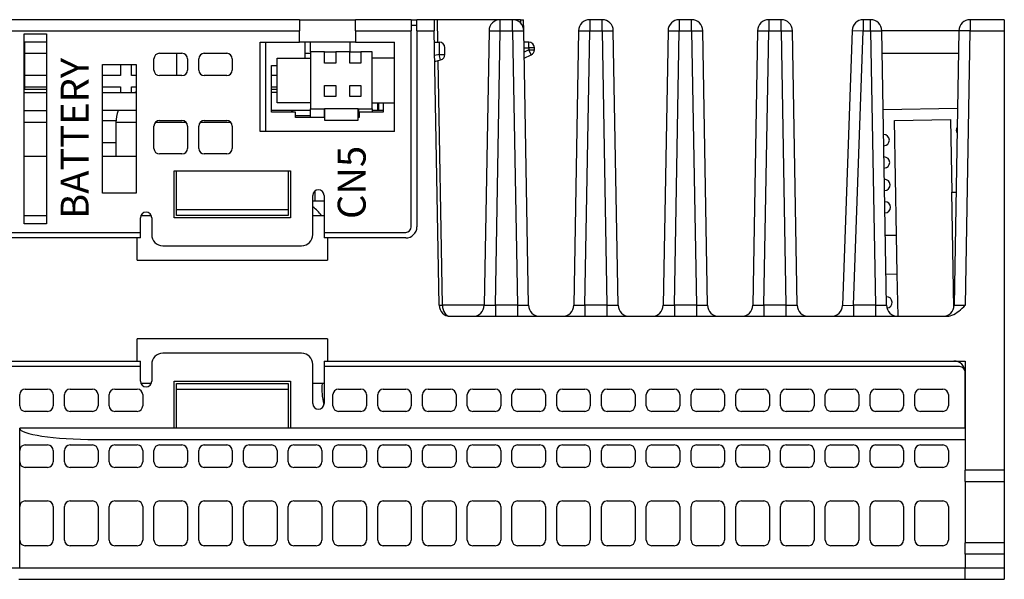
# Model space of a CAD drawing. Extents: x 14112 to 14372, y -2388 to -2111.
# Tile 4 of 22: x 14284 to 14372, y -2388 to -2338. Entities that reach past the tile are written whole.
import ezdxf

# ---------------------------------------------------------------- set-up
doc = ezdxf.new("R2010")
doc.units = 0
doc.layers.get('0').update_dxf_attribs({"linetype": 'CONTINUOUS'})
doc.styles.add('DIMEMSIONS', font='isocp.shx', dxfattribs={"bigfont": 'chineset.shx'})

msp = doc.modelspace()

# ---------------------------------------------------------------- linework, layer by layer
for p, q in [((14308.869, -2338.128), (14240.869, -2338.128)), ((14308.869, -2338.128), (14313.869, -2338.128)), ((14308.869, -2338.128), (14308.869, -2339.128)), ((14318.869, -2338.128), (14313.869, -2338.128)), ((14313.869, -2339.128), (14313.869, -2338.128)), ((14318.869, -2338.128), (14318.869, -2339.128)), ((14318.869, -2338.128), (14319.369, -2338.128)), ((14319.369, -2339.128), (14319.369, -2338.128)), ((14320.906, -2338.128), (14319.369, -2338.128)), ((14320.906, -2338.128), (14320.924, -2339.128)), ((14321.199, -2338.128), (14320.906, -2338.128)), ((14321.234, -2340.128), (14321.199, -2338.128)), ((14326.814, -2338.128), (14321.199, -2338.128)), ((14327.924, -2338.128), (14326.814, -2338.128)), ((14326.814, -2339.128), (14326.814, -2338.128)), ((14328.614, -2338.128), (14327.924, -2338.128)), ((14327.924, -2339.128), (14327.924, -2338.128)), ((14328.614, -2338.128), (14328.906, -2338.128)), ((14328.614, -2338.128), (14328.619, -2338.409)), ((14328.924, -2339.111), (14328.906, -2338.128)), ((14334.814, -2338.128), (14334.814, -2339.128)), ((14335.924, -2338.128), (14334.814, -2338.128)), ((14335.924, -2339.128), (14335.924, -2338.128)), ((14342.814, -2338.128), (14342.814, -2339.128)), ((14343.924, -2338.128), (14342.814, -2338.128)), ((14343.924, -2339.128), (14343.924, -2338.128)), ((14350.814, -2338.128), (14350.814, -2339.128)), ((14351.924, -2338.128), (14350.814, -2338.128)), ((14351.924, -2339.128), (14351.924, -2338.128)), ((14359.26, -2338.128), (14359.26, -2339.128)), ((14359.924, -2338.128), (14359.26, -2338.128)), ((14359.924, -2339.128), (14359.924, -2338.128)), ((14371.869, -2338.128), (14368.814, -2338.128)), ((14368.814, -2338.128), (14368.814, -2339.128)), ((14371.869, -2338.128), (14371.869, -2339.128)), ((14318.869, -2338.628), (14319.369, -2338.628)), ((14240.869, -2339.128), (14308.869, -2339.128)), ((14284.269, -2339.378), (14286.269, -2339.378)), ((14284.269, -2356.378), (14284.269, -2339.378)), ((14286.269, -2339.378), (14286.269, -2356.378)), ((14308.869, -2340.128), (14308.869, -2339.128)), ((14313.869, -2339.128), (14318.869, -2339.128)), ((14313.869, -2339.128), (14313.869, -2340.128)), ((14318.869, -2356.628), (14318.869, -2339.128)), ((14319.369, -2339.128), (14320.924, -2339.128)), ((14319.369, -2339.128), (14319.369, -2356.628)), ((14321.352, -2363.646), (14320.924, -2339.128)), ((14325.814, -2339.111), (14325.386, -2363.646)), ((14325.814, -2339.111), (14326.814, -2339.128)), ((14326.387, -2363.628), (14326.814, -2339.128)), ((14326.814, -2339.128), (14327.924, -2339.128)), ((14327.924, -2339.128), (14328.924, -2339.111)), ((14327.924, -2339.128), (14328.351, -2363.628)), ((14329.352, -2363.646), (14328.924, -2339.111)), ((14333.814, -2339.111), (14333.386, -2363.646)), ((14333.814, -2339.111), (14334.814, -2339.128)), ((14334.387, -2363.628), (14334.814, -2339.128)), ((14334.814, -2339.128), (14335.924, -2339.128)), ((14335.924, -2339.128), (14336.924, -2339.111)), ((14335.924, -2339.128), (14336.351, -2363.628)), ((14337.352, -2363.646), (14336.924, -2339.111)), ((14341.814, -2339.111), (14341.386, -2363.646)), ((14341.814, -2339.111), (14342.814, -2339.128)), ((14342.387, -2363.628), (14342.814, -2339.128)), ((14342.814, -2339.128), (14343.924, -2339.128)), ((14343.924, -2339.128), (14344.924, -2339.111)), ((14343.924, -2339.128), (14344.351, -2363.628)), ((14345.352, -2363.646), (14344.924, -2339.111)), ((14349.814, -2339.111), (14349.386, -2363.646)), ((14349.814, -2339.111), (14350.814, -2339.128)), ((14350.387, -2363.628), (14350.814, -2339.128)), ((14350.814, -2339.128), (14351.924, -2339.128)), ((14351.924, -2339.128), (14352.924, -2339.111)), ((14351.924, -2339.128), (14352.351, -2363.628)), ((14353.352, -2363.646), (14352.924, -2339.111)), ((14358.261, -2339.094), (14357.403, -2363.663)), ((14358.261, -2339.094), (14359.26, -2339.128)), ((14358.405, -2363.628), (14359.26, -2339.128)), ((14359.26, -2339.128), (14359.924, -2339.128)), ((14359.924, -2339.128), (14360.924, -2339.111)), ((14359.924, -2339.128), (14360.351, -2363.628)), ((14361.352, -2363.646), (14360.924, -2339.111)), ((14367.814, -2339.128), (14360.924, -2339.128)), ((14367.814, -2339.111), (14367.386, -2363.646)), ((14368.814, -2339.128), (14367.814, -2339.111)), ((14368.387, -2363.628), (14368.814, -2339.128)), ((14368.814, -2339.128), (14371.869, -2339.128)), ((14371.869, -2339.128), (14371.869, -2378.378)), ((14286.269, -2340.128), (14284.269, -2340.128)), ((14284.298, -2340.128), (14284.299, -2341.128)), ((14305.369, -2340.128), (14308.869, -2340.128)), ((14305.369, -2348.128), (14305.369, -2340.128)), ((14305.869, -2348.128), (14305.869, -2340.128)), ((14313.869, -2340.128), (14308.869, -2340.128)), ((14309.369, -2341.554), (14309.369, -2340.128)), ((14309.869, -2341.004), (14309.869, -2340.128)), ((14313.369, -2340.128), (14313.369, -2341.004)), ((14313.869, -2340.128), (14317.369, -2340.128)), ((14317.369, -2348.128), (14317.369, -2340.128)), ((14320.941, -2340.128), (14321.369, -2340.128)), ((14321.369, -2340.128), (14321.369, -2341.238)), ((14321.869, -2341.238), (14321.869, -2340.628)), ((14329.369, -2340.128), (14328.941, -2340.128)), ((14328.95, -2340.628), (14329.369, -2340.628)), ((14329.369, -2340.628), (14329.369, -2340.128)), ((14329.869, -2340.628), (14329.369, -2340.628)), ((14329.369, -2340.628), (14329.369, -2340.819)), ((14329.869, -2340.819), (14329.869, -2340.628)), ((14284.299, -2341.128), (14284.302, -2343.128)), ((14284.299, -2341.128), (14286.269, -2341.128)), ((14295.869, -2342.628), (14295.869, -2341.628)), ((14296.369, -2341.128), (14298.369, -2341.128)), ((14297.869, -2341.128), (14297.869, -2343.128)), ((14298.869, -2341.628), (14298.869, -2342.628)), ((14299.869, -2342.628), (14299.869, -2341.628)), ((14300.369, -2341.128), (14302.369, -2341.128)), ((14302.869, -2341.628), (14302.869, -2342.628)), ((14306.869, -2345.554), (14306.869, -2341.554)), ((14306.869, -2341.554), (14309.869, -2341.554)), ((14309.369, -2341.128), (14309.869, -2341.128)), ((14311.119, -2341.004), (14309.869, -2341.004)), ((14309.869, -2341.004), (14309.869, -2346.104)), ((14311.119, -2342.004), (14311.119, -2341.004)), ((14311.119, -2341.004), (14312.119, -2341.004)), ((14312.119, -2341.004), (14312.119, -2342.004)), ((14313.369, -2341.004), (14312.119, -2341.004)), ((14313.369, -2342.004), (14313.369, -2341.004)), ((14313.369, -2341.004), (14314.369, -2341.004)), ((14314.369, -2341.004), (14314.369, -2342.004)), ((14315.369, -2341.004), (14314.369, -2341.004)), ((14315.369, -2346.104), (14315.369, -2341.004)), ((14317.369, -2341.554), (14315.369, -2341.554)), ((14321.369, -2341.238), (14320.963, -2341.34)), ((14321.49, -2341.723), (14321.369, -2341.238)), ((14321.369, -2341.238), (14321.869, -2341.238)), ((14329.369, -2340.819), (14328.957, -2341.025)), ((14328.967, -2341.58), (14329.593, -2341.267)), ((14329.593, -2341.267), (14329.369, -2340.819)), ((14329.369, -2340.819), (14329.869, -2340.819)), ((14360.959, -2341.128), (14367.779, -2341.128)), ((14291.269, -2353.628), (14291.269, -2342.128)), ((14291.269, -2342.128), (14294.269, -2342.128)), ((14292.869, -2342.128), (14292.869, -2343.128)), ((14293.869, -2343.128), (14293.869, -2342.128)), ((14294.269, -2342.128), (14294.269, -2353.628)), ((14306.369, -2342.228), (14306.869, -2342.228)), ((14306.369, -2346.378), (14306.369, -2342.228)), ((14312.119, -2342.004), (14311.119, -2342.004)), ((14314.369, -2342.004), (14313.369, -2342.004)), ((14320.971, -2341.853), (14321.49, -2341.723)), ((14321.645, -2363.646), (14321.263, -2341.78)), ((14284.302, -2343.128), (14284.303, -2344.128)), ((14286.269, -2343.128), (14284.302, -2343.128)), ((14292.869, -2343.128), (14291.269, -2343.128)), ((14294.269, -2343.128), (14293.869, -2343.128)), ((14298.369, -2343.128), (14296.369, -2343.128)), ((14302.369, -2343.128), (14300.369, -2343.128)), ((14306.869, -2343.128), (14306.369, -2343.128)), ((14284.303, -2344.128), (14284.303, -2344.328)), ((14284.303, -2344.128), (14286.269, -2344.128)), ((14291.269, -2344.128), (14292.869, -2344.128)), ((14292.869, -2344.128), (14292.869, -2344.628)), ((14293.869, -2344.628), (14293.869, -2344.128)), ((14293.869, -2344.128), (14294.269, -2344.128)), ((14306.369, -2344.128), (14306.869, -2344.128)), ((14311.119, -2344.004), (14312.119, -2344.004)), ((14311.119, -2345.004), (14311.119, -2344.004)), ((14312.119, -2344.004), (14312.119, -2345.004)), ((14313.369, -2344.004), (14314.369, -2344.004)), ((14313.369, -2345.004), (14313.369, -2344.004)), ((14314.369, -2344.004), (14314.369, -2345.004)), ((14284.269, -2344.328), (14286.269, -2344.328)), ((14284.269, -2344.628), (14286.269, -2344.628)), ((14284.269, -2344.628), (14286.269, -2344.628)), ((14291.269, -2344.628), (14294.269, -2344.628)), ((14291.269, -2344.628), (14294.269, -2344.628)), ((14306.369, -2344.328), (14306.869, -2344.328)), ((14306.869, -2344.628), (14306.369, -2344.628)), ((14306.869, -2344.628), (14306.369, -2344.628)), ((14312.119, -2345.004), (14311.119, -2345.004)), ((14314.369, -2345.004), (14313.369, -2345.004)), ((14309.869, -2345.554), (14306.869, -2345.554)), ((14315.369, -2345.554), (14317.369, -2345.554)), ((14315.869, -2346.228), (14315.869, -2345.554)), ((14315.969, -2346.228), (14315.969, -2345.554)), ((14316.369, -2345.554), (14316.369, -2346.378)), ((14361.046, -2346.141), (14367.694, -2346.025)), ((14284.269, -2346.228), (14286.269, -2346.228)), ((14284.269, -2346.228), (14286.269, -2346.228)), ((14294.269, -2346.228), (14291.269, -2346.228)), ((14294.269, -2346.228), (14291.269, -2346.228)), ((14309.869, -2346.228), (14306.369, -2346.228)), ((14309.869, -2346.228), (14306.369, -2346.228)), ((14308.519, -2346.378), (14306.369, -2346.378)), ((14308.519, -2346.878), (14308.519, -2346.378)), ((14309.869, -2346.728), (14308.519, -2346.728)), ((14311.119, -2346.878), (14308.519, -2346.878)), ((14309.869, -2346.104), (14311.119, -2346.104)), ((14309.869, -2346.878), (14309.869, -2346.104)), ((14311.069, -2346.104), (14311.069, -2346.878)), ((14311.119, -2346.228), (14311.069, -2346.228)), ((14311.119, -2346.228), (14311.069, -2346.228)), ((14311.069, -2346.728), (14311.119, -2346.728)), ((14314.119, -2346.104), (14311.119, -2346.104)), ((14311.119, -2346.104), (14311.119, -2347.104)), ((14314.119, -2346.104), (14315.369, -2346.104)), ((14314.119, -2347.104), (14314.119, -2346.104)), ((14314.169, -2346.228), (14314.119, -2346.228)), ((14314.169, -2346.228), (14314.119, -2346.228)), ((14314.119, -2346.728), (14314.169, -2346.728)), ((14314.219, -2346.878), (14314.119, -2346.878)), ((14314.169, -2346.878), (14314.169, -2346.104)), ((14314.219, -2346.378), (14314.219, -2346.878)), ((14316.369, -2346.378), (14314.219, -2346.378)), ((14315.369, -2346.104), (14315.369, -2346.378)), ((14315.969, -2346.228), (14315.369, -2346.228)), ((14315.869, -2346.228), (14315.369, -2346.228)), ((14316.369, -2346.228), (14315.969, -2346.228)), ((14286.269, -2347.328), (14284.269, -2347.328)), ((14291.269, -2347.128), (14292.476, -2347.128)), ((14294.269, -2347.328), (14292.469, -2347.328)), ((14292.469, -2347.328), (14292.469, -2350.328)), ((14295.869, -2349.628), (14295.869, -2347.628)), ((14298.769, -2347.328), (14295.969, -2347.328)), ((14296.369, -2347.128), (14298.369, -2347.128)), ((14298.869, -2347.628), (14298.869, -2349.628)), ((14299.869, -2349.628), (14299.869, -2347.628)), ((14302.769, -2347.328), (14299.969, -2347.328)), ((14300.369, -2347.128), (14302.369, -2347.128)), ((14302.869, -2347.628), (14302.869, -2349.628)), ((14311.119, -2347.104), (14314.119, -2347.104)), ((14362.064, -2347.124), (14367.063, -2347.036)), ((14362.243, -2357.372), (14362.064, -2347.124)), ((14367.063, -2347.036), (14367.176, -2353.535)), ((14317.369, -2348.128), (14305.369, -2348.128)), ((14292.469, -2349.128), (14291.269, -2349.128)), ((14284.269, -2350.328), (14286.269, -2350.328)), ((14291.269, -2350.328), (14294.269, -2350.328)), ((14298.369, -2350.128), (14296.369, -2350.128)), ((14302.369, -2350.128), (14300.369, -2350.128)), ((14297.669, -2355.828), (14297.669, -2351.628)), ((14297.669, -2351.628), (14308.069, -2351.628)), ((14297.869, -2355.093), (14297.869, -2351.628)), ((14307.869, -2351.628), (14307.869, -2355.093)), ((14308.069, -2351.628), (14308.069, -2355.828)), ((14294.269, -2353.628), (14291.269, -2353.628)), ((14310.069, -2357.328), (14310.069, -2353.828)), ((14310.249, -2353.444), (14310.249, -2354.328)), ((14311.069, -2353.828), (14311.069, -2357.128)), ((14367.176, -2353.535), (14367.563, -2353.529)), ((14367.357, -2363.87), (14367.176, -2353.535)), ((14311.069, -2354.328), (14310.069, -2354.328)), ((14284.269, -2355.628), (14286.269, -2355.628)), ((14294.711, -2355.628), (14295.627, -2355.628)), ((14297.869, -2355.093), (14307.869, -2355.093)), ((14297.869, -2355.628), (14297.869, -2355.093)), ((14307.869, -2355.628), (14297.869, -2355.628)), ((14307.869, -2355.093), (14307.869, -2355.628)), ((14310.069, -2355.628), (14311.069, -2355.628)), ((14286.269, -2356.378), (14284.269, -2356.378)), ((14294.669, -2357.128), (14294.669, -2355.828)), ((14295.669, -2355.828), (14295.669, -2357.328)), ((14308.069, -2355.828), (14297.669, -2355.828)), ((14240.869, -2357.128), (14294.669, -2357.128)), ((14294.669, -2357.628), (14294.669, -2357.128)), ((14311.069, -2357.128), (14318.369, -2357.128)), ((14311.069, -2357.128), (14311.069, -2357.628)), ((14361.243, -2357.39), (14362.243, -2357.372)), ((14362.304, -2360.87), (14362.243, -2357.372)), ((14294.369, -2357.628), (14240.869, -2357.628)), ((14294.369, -2359.628), (14294.369, -2357.628)), ((14294.669, -2357.628), (14294.369, -2357.628)), ((14296.669, -2358.328), (14309.069, -2358.328)), ((14311.369, -2357.628), (14311.069, -2357.628)), ((14318.369, -2357.628), (14311.369, -2357.628)), ((14311.369, -2357.628), (14311.369, -2359.628)), ((14294.369, -2359.628), (14311.369, -2359.628)), ((14362.304, -2360.87), (14361.304, -2360.888)), ((14362.369, -2364.628), (14362.304, -2360.87)), ((14325.386, -2363.646), (14321.645, -2363.646)), ((14325.386, -2363.646), (14326.387, -2363.628)), ((14326.387, -2363.628), (14326.387, -2364.628)), ((14328.351, -2363.628), (14326.387, -2363.628)), ((14328.351, -2363.628), (14328.351, -2364.628)), ((14328.351, -2363.628), (14329.352, -2363.646)), ((14333.386, -2363.646), (14334.387, -2363.628)), ((14334.387, -2363.628), (14334.387, -2364.628)), ((14336.351, -2363.628), (14334.387, -2363.628)), ((14336.351, -2363.628), (14336.351, -2364.628)), ((14336.351, -2363.628), (14337.352, -2363.646)), ((14341.386, -2363.646), (14342.387, -2363.628)), ((14342.387, -2363.628), (14342.387, -2364.628)), ((14344.351, -2363.628), (14342.387, -2363.628)), ((14344.351, -2363.628), (14344.351, -2364.628)), ((14344.351, -2363.628), (14345.352, -2363.646)), ((14349.386, -2363.646), (14350.387, -2363.628)), ((14350.387, -2363.628), (14350.387, -2364.628)), ((14352.351, -2363.628), (14350.387, -2363.628)), ((14352.351, -2363.628), (14352.351, -2364.628)), ((14352.351, -2363.628), (14353.352, -2363.646)), ((14357.403, -2363.663), (14358.405, -2363.628)), ((14358.405, -2363.628), (14358.405, -2364.628)), ((14360.351, -2363.628), (14358.405, -2363.628)), ((14360.351, -2363.628), (14360.351, -2364.628)), ((14360.351, -2363.628), (14361.352, -2363.646)), ((14367.386, -2363.646), (14368.387, -2363.628)), ((14322.352, -2364.628), (14326.387, -2364.628)), ((14326.387, -2364.628), (14328.351, -2364.628)), ((14328.351, -2364.628), (14334.387, -2364.628)), ((14334.387, -2364.628), (14336.351, -2364.628)), ((14336.351, -2364.628), (14342.387, -2364.628)), ((14342.387, -2364.628), (14344.351, -2364.628)), ((14344.351, -2364.628), (14350.387, -2364.628)), ((14350.387, -2364.628), (14352.351, -2364.628)), ((14352.351, -2364.628), (14358.405, -2364.628)), ((14358.405, -2364.628), (14360.351, -2364.628)), ((14360.351, -2364.628), (14366.654, -2364.628)), ((14294.369, -2368.628), (14294.369, -2366.628)), ((14311.369, -2366.628), (14294.369, -2366.628)), ((14311.369, -2366.628), (14311.369, -2368.628)), ((14309.069, -2367.928), (14296.669, -2367.928)), ((14240.869, -2368.628), (14294.369, -2368.628)), ((14294.369, -2368.628), (14294.669, -2368.628)), ((14294.669, -2369.128), (14294.669, -2368.628)), ((14295.669, -2368.928), (14295.669, -2370.428)), ((14310.069, -2372.428), (14310.069, -2368.928)), ((14311.069, -2368.628), (14311.369, -2368.628)), ((14311.069, -2368.628), (14311.069, -2369.128)), ((14311.369, -2368.628), (14368.369, -2368.628)), ((14368.369, -2368.628), (14368.369, -2378.378)), ((14294.669, -2369.128), (14240.869, -2369.128)), ((14294.669, -2370.428), (14294.669, -2369.128)), ((14311.069, -2369.128), (14311.069, -2372.428)), ((14367.869, -2369.128), (14311.069, -2369.128)), ((14368.369, -2374.628), (14368.369, -2369.628)), ((14295.627, -2370.628), (14294.711, -2370.628)), ((14297.669, -2374.628), (14297.669, -2370.428)), ((14297.669, -2370.428), (14308.069, -2370.428)), ((14297.869, -2371.164), (14297.869, -2370.628)), ((14297.869, -2370.628), (14307.869, -2370.628)), ((14307.869, -2370.628), (14307.869, -2371.164)), ((14308.069, -2370.428), (14308.069, -2374.628)), ((14311.069, -2370.628), (14310.069, -2370.628)), ((14284.369, -2371.128), (14286.369, -2371.128)), ((14288.369, -2371.128), (14290.369, -2371.128)), ((14292.369, -2371.128), (14294.369, -2371.128)), ((14307.869, -2371.164), (14297.869, -2371.164)), ((14297.869, -2374.628), (14297.869, -2371.164)), ((14307.869, -2371.164), (14307.869, -2374.628)), ((14312.369, -2371.128), (14314.369, -2371.128)), ((14316.369, -2371.128), (14318.369, -2371.128)), ((14320.369, -2371.128), (14322.369, -2371.128)), ((14324.369, -2371.128), (14326.369, -2371.128)), ((14328.369, -2371.128), (14330.369, -2371.128)), ((14332.369, -2371.128), (14334.369, -2371.128)), ((14336.369, -2371.128), (14338.369, -2371.128)), ((14340.369, -2371.128), (14342.369, -2371.128)), ((14344.369, -2371.128), (14346.369, -2371.128)), ((14348.369, -2371.128), (14350.369, -2371.128)), ((14352.369, -2371.128), (14354.369, -2371.128)), ((14356.369, -2371.128), (14358.369, -2371.128)), ((14360.369, -2371.128), (14362.369, -2371.128)), ((14364.369, -2371.128), (14366.369, -2371.128)), ((14283.869, -2372.628), (14283.869, -2371.628)), ((14286.869, -2371.628), (14286.869, -2372.628)), ((14287.869, -2372.628), (14287.869, -2371.628)), ((14290.869, -2371.628), (14290.869, -2372.628)), ((14291.869, -2372.628), (14291.869, -2371.628)), ((14294.869, -2371.628), (14294.869, -2372.628)), ((14311.869, -2372.628), (14311.869, -2371.628)), ((14314.869, -2371.628), (14314.869, -2372.628)), ((14315.869, -2372.628), (14315.869, -2371.628)), ((14318.869, -2371.628), (14318.869, -2372.628)), ((14319.869, -2372.628), (14319.869, -2371.628)), ((14322.869, -2371.628), (14322.869, -2372.628)), ((14323.869, -2372.628), (14323.869, -2371.628)), ((14326.869, -2371.628), (14326.869, -2372.628)), ((14327.869, -2372.628), (14327.869, -2371.628)), ((14330.869, -2371.628), (14330.869, -2372.628)), ((14331.869, -2372.628), (14331.869, -2371.628)), ((14334.869, -2371.628), (14334.869, -2372.628)), ((14335.869, -2372.628), (14335.869, -2371.628)), ((14338.869, -2371.628), (14338.869, -2372.628)), ((14339.869, -2372.628), (14339.869, -2371.628)), ((14342.869, -2371.628), (14342.869, -2372.628)), ((14343.869, -2372.628), (14343.869, -2371.628)), ((14346.869, -2371.628), (14346.869, -2372.628)), ((14347.869, -2372.628), (14347.869, -2371.628)), ((14350.869, -2371.628), (14350.869, -2372.628)), ((14351.869, -2372.628), (14351.869, -2371.628)), ((14354.869, -2371.628), (14354.869, -2372.628)), ((14355.869, -2372.628), (14355.869, -2371.628)), ((14358.869, -2371.628), (14358.869, -2372.628)), ((14359.869, -2372.628), (14359.869, -2371.628)), ((14362.869, -2371.628), (14362.869, -2372.628)), ((14363.869, -2372.628), (14363.869, -2371.628)), ((14366.869, -2371.628), (14366.869, -2372.628)), ((14286.369, -2373.128), (14284.369, -2373.128)), ((14290.369, -2373.128), (14288.369, -2373.128)), ((14294.369, -2373.128), (14292.369, -2373.128)), ((14314.369, -2373.128), (14312.369, -2373.128)), ((14318.369, -2373.128), (14316.369, -2373.128)), ((14322.369, -2373.128), (14320.369, -2373.128)), ((14326.369, -2373.128), (14324.369, -2373.128)), ((14330.369, -2373.128), (14328.369, -2373.128)), ((14334.369, -2373.128), (14332.369, -2373.128)), ((14338.369, -2373.128), (14336.369, -2373.128)), ((14342.369, -2373.128), (14340.369, -2373.128)), ((14346.369, -2373.128), (14344.369, -2373.128)), ((14350.369, -2373.128), (14348.369, -2373.128)), ((14354.369, -2373.128), (14352.369, -2373.128)), ((14358.369, -2373.128), (14356.369, -2373.128)), ((14362.369, -2373.128), (14360.369, -2373.128)), ((14366.369, -2373.128), (14364.369, -2373.128)), ((14297.669, -2374.628), (14283.869, -2374.628)), ((14283.869, -2376.628), (14283.869, -2374.628)), ((14308.069, -2374.628), (14297.669, -2374.628)), ((14368.369, -2374.628), (14308.069, -2374.628)), ((14290.669, -2375.628), (14368.369, -2375.628)), ((14283.869, -2377.628), (14283.869, -2376.628)), ((14284.369, -2376.128), (14286.369, -2376.128)), ((14286.869, -2376.628), (14286.869, -2377.628)), ((14287.869, -2377.628), (14287.869, -2376.628)), ((14288.369, -2376.128), (14290.369, -2376.128)), ((14290.869, -2376.628), (14290.869, -2377.628)), ((14291.869, -2377.628), (14291.869, -2376.628)), ((14292.369, -2376.128), (14294.369, -2376.128)), ((14294.869, -2376.628), (14294.869, -2377.628)), ((14295.869, -2377.628), (14295.869, -2376.628)), ((14296.369, -2376.128), (14298.369, -2376.128)), ((14298.869, -2376.628), (14298.869, -2377.628)), ((14299.869, -2377.628), (14299.869, -2376.628)), ((14300.369, -2376.128), (14302.369, -2376.128)), ((14302.869, -2376.628), (14302.869, -2377.628)), ((14303.869, -2377.628), (14303.869, -2376.628)), ((14304.369, -2376.128), (14306.369, -2376.128)), ((14306.869, -2376.628), (14306.869, -2377.628)), ((14307.869, -2377.628), (14307.869, -2376.628)), ((14308.369, -2376.128), (14310.369, -2376.128)), ((14310.869, -2376.628), (14310.869, -2377.628)), ((14311.869, -2377.628), (14311.869, -2376.628)), ((14312.369, -2376.128), (14314.369, -2376.128)), ((14314.869, -2376.628), (14314.869, -2377.628)), ((14315.869, -2377.628), (14315.869, -2376.628)), ((14316.369, -2376.128), (14318.369, -2376.128)), ((14318.869, -2376.628), (14318.869, -2377.628)), ((14319.869, -2377.628), (14319.869, -2376.628)), ((14320.369, -2376.128), (14322.369, -2376.128)), ((14322.869, -2376.628), (14322.869, -2377.628)), ((14323.869, -2377.628), (14323.869, -2376.628)), ((14324.369, -2376.128), (14326.369, -2376.128)), ((14326.869, -2376.628), (14326.869, -2377.628)), ((14327.869, -2377.628), (14327.869, -2376.628)), ((14328.369, -2376.128), (14330.369, -2376.128)), ((14330.869, -2376.628), (14330.869, -2377.628)), ((14331.869, -2377.628), (14331.869, -2376.628)), ((14332.369, -2376.128), (14334.369, -2376.128)), ((14334.869, -2376.628), (14334.869, -2377.628)), ((14335.869, -2377.628), (14335.869, -2376.628)), ((14336.369, -2376.128), (14338.369, -2376.128)), ((14338.869, -2376.628), (14338.869, -2377.628)), ((14339.869, -2377.628), (14339.869, -2376.628)), ((14340.369, -2376.128), (14342.369, -2376.128)), ((14342.869, -2376.628), (14342.869, -2377.628)), ((14343.869, -2377.628), (14343.869, -2376.628)), ((14344.369, -2376.128), (14346.369, -2376.128)), ((14346.869, -2376.628), (14346.869, -2377.628)), ((14347.869, -2377.628), (14347.869, -2376.628)), ((14348.369, -2376.128), (14350.369, -2376.128)), ((14350.869, -2376.628), (14350.869, -2377.628)), ((14351.869, -2377.628), (14351.869, -2376.628)), ((14352.369, -2376.128), (14354.369, -2376.128)), ((14354.869, -2376.628), (14354.869, -2377.628)), ((14355.869, -2377.628), (14355.869, -2376.628)), ((14356.369, -2376.128), (14358.369, -2376.128)), ((14358.869, -2376.628), (14358.869, -2377.628)), ((14359.869, -2377.628), (14359.869, -2376.628)), ((14360.369, -2376.128), (14362.369, -2376.128)), ((14362.869, -2376.628), (14362.869, -2377.628)), ((14363.869, -2377.628), (14363.869, -2376.628)), ((14364.369, -2376.128), (14366.369, -2376.128)), ((14366.869, -2376.628), (14366.869, -2377.628)), ((14283.869, -2381.628), (14283.869, -2377.628)), ((14286.369, -2378.128), (14284.369, -2378.128)), ((14290.369, -2378.128), (14288.369, -2378.128)), ((14294.369, -2378.128), (14292.369, -2378.128)), ((14298.369, -2378.128), (14296.369, -2378.128)), ((14302.369, -2378.128), (14300.369, -2378.128)), ((14306.369, -2378.128), (14304.369, -2378.128)), ((14310.369, -2378.128), (14308.369, -2378.128)), ((14314.369, -2378.128), (14312.369, -2378.128)), ((14318.369, -2378.128), (14316.369, -2378.128)), ((14322.369, -2378.128), (14320.369, -2378.128)), ((14326.369, -2378.128), (14324.369, -2378.128)), ((14330.369, -2378.128), (14328.369, -2378.128)), ((14334.369, -2378.128), (14332.369, -2378.128)), ((14338.369, -2378.128), (14336.369, -2378.128)), ((14342.369, -2378.128), (14340.369, -2378.128)), ((14346.369, -2378.128), (14344.369, -2378.128)), ((14350.369, -2378.128), (14348.369, -2378.128)), ((14354.369, -2378.128), (14352.369, -2378.128)), ((14358.369, -2378.128), (14356.369, -2378.128)), ((14362.369, -2378.128), (14360.369, -2378.128)), ((14366.369, -2378.128), (14364.369, -2378.128)), ((14371.869, -2378.378), (14368.369, -2378.378)), ((14368.369, -2379.378), (14368.369, -2378.378)), ((14371.869, -2378.378), (14371.869, -2379.378)), ((14368.369, -2379.378), (14371.869, -2379.378)), ((14368.369, -2379.378), (14368.369, -2384.878)), ((14371.869, -2379.378), (14371.869, -2384.878)), ((14284.369, -2381.128), (14286.369, -2381.128)), ((14288.369, -2381.128), (14290.369, -2381.128)), ((14292.369, -2381.128), (14294.369, -2381.128)), ((14296.369, -2381.128), (14298.369, -2381.128)), ((14300.369, -2381.128), (14302.369, -2381.128)), ((14304.369, -2381.128), (14306.369, -2381.128)), ((14308.369, -2381.128), (14310.369, -2381.128)), ((14312.369, -2381.128), (14314.369, -2381.128)), ((14316.369, -2381.128), (14318.369, -2381.128)), ((14320.369, -2381.128), (14322.369, -2381.128)), ((14324.369, -2381.128), (14326.369, -2381.128)), ((14328.369, -2381.128), (14330.369, -2381.128)), ((14332.369, -2381.128), (14334.369, -2381.128)), ((14336.369, -2381.128), (14338.369, -2381.128)), ((14340.369, -2381.128), (14342.369, -2381.128)), ((14344.369, -2381.128), (14346.369, -2381.128)), ((14348.369, -2381.128), (14350.369, -2381.128)), ((14352.369, -2381.128), (14354.369, -2381.128)), ((14356.369, -2381.128), (14358.369, -2381.128)), ((14360.369, -2381.128), (14362.369, -2381.128)), ((14364.369, -2381.128), (14366.369, -2381.128)), ((14283.869, -2384.628), (14283.869, -2381.628)), ((14286.869, -2381.628), (14286.869, -2384.628)), ((14287.869, -2384.628), (14287.869, -2381.628)), ((14290.869, -2381.628), (14290.869, -2384.628)), ((14291.869, -2384.628), (14291.869, -2381.628)), ((14294.869, -2381.628), (14294.869, -2384.628)), ((14295.869, -2384.628), (14295.869, -2381.628)), ((14298.869, -2381.628), (14298.869, -2384.628)), ((14299.869, -2384.628), (14299.869, -2381.628)), ((14302.869, -2381.628), (14302.869, -2384.628)), ((14303.869, -2384.628), (14303.869, -2381.628)), ((14306.869, -2381.628), (14306.869, -2384.628)), ((14307.869, -2384.628), (14307.869, -2381.628)), ((14310.869, -2381.628), (14310.869, -2384.628)), ((14311.869, -2384.628), (14311.869, -2381.628)), ((14314.869, -2381.628), (14314.869, -2384.628)), ((14315.869, -2384.628), (14315.869, -2381.628)), ((14318.869, -2381.628), (14318.869, -2384.628)), ((14319.869, -2384.628), (14319.869, -2381.628)), ((14322.869, -2381.628), (14322.869, -2384.628)), ((14323.869, -2384.628), (14323.869, -2381.628)), ((14326.869, -2381.628), (14326.869, -2384.628)), ((14327.869, -2384.628), (14327.869, -2381.628)), ((14330.869, -2381.628), (14330.869, -2384.628)), ((14331.869, -2384.628), (14331.869, -2381.628)), ((14334.869, -2381.628), (14334.869, -2384.628)), ((14335.869, -2384.628), (14335.869, -2381.628)), ((14338.869, -2381.628), (14338.869, -2384.628)), ((14339.869, -2384.628), (14339.869, -2381.628)), ((14342.869, -2381.628), (14342.869, -2384.628)), ((14343.869, -2384.628), (14343.869, -2381.628)), ((14346.869, -2381.628), (14346.869, -2384.628)), ((14347.869, -2384.628), (14347.869, -2381.628)), ((14350.869, -2381.628), (14350.869, -2384.628)), ((14351.869, -2384.628), (14351.869, -2381.628)), ((14354.869, -2381.628), (14354.869, -2384.628)), ((14355.869, -2384.628), (14355.869, -2381.628)), ((14358.869, -2381.628), (14358.869, -2384.628)), ((14359.869, -2384.628), (14359.869, -2381.628)), ((14362.869, -2381.628), (14362.869, -2384.628)), ((14363.869, -2384.628), (14363.869, -2381.628)), ((14366.869, -2381.628), (14366.869, -2384.628)), ((14283.869, -2387.128), (14283.869, -2384.628)), ((14286.369, -2385.128), (14284.369, -2385.128)), ((14290.369, -2385.128), (14288.369, -2385.128)), ((14294.369, -2385.128), (14292.369, -2385.128)), ((14298.369, -2385.128), (14296.369, -2385.128)), ((14302.369, -2385.128), (14300.369, -2385.128)), ((14306.369, -2385.128), (14304.369, -2385.128)), ((14310.369, -2385.128), (14308.369, -2385.128)), ((14314.369, -2385.128), (14312.369, -2385.128)), ((14318.369, -2385.128), (14316.369, -2385.128)), ((14322.369, -2385.128), (14320.369, -2385.128)), ((14326.369, -2385.128), (14324.369, -2385.128)), ((14330.369, -2385.128), (14328.369, -2385.128)), ((14334.369, -2385.128), (14332.369, -2385.128)), ((14338.369, -2385.128), (14336.369, -2385.128)), ((14342.369, -2385.128), (14340.369, -2385.128)), ((14346.369, -2385.128), (14344.369, -2385.128)), ((14350.369, -2385.128), (14348.369, -2385.128)), ((14354.369, -2385.128), (14352.369, -2385.128)), ((14358.369, -2385.128), (14356.369, -2385.128)), ((14362.369, -2385.128), (14360.369, -2385.128)), ((14366.369, -2385.128), (14364.369, -2385.128)), ((14371.869, -2384.878), (14368.369, -2384.878)), ((14368.369, -2385.878), (14368.369, -2384.878)), ((14371.869, -2384.878), (14371.869, -2385.878)), ((14371.869, -2385.878), (14368.369, -2385.878)), ((14368.369, -2385.878), (14368.369, -2387.128)), ((14371.869, -2385.878), (14371.869, -2387.128)), ((14283.869, -2387.128), (14240.869, -2387.128)), ((14368.369, -2387.128), (14283.869, -2387.128)), ((14368.369, -2388.128), (14368.369, -2387.128)), ((14371.869, -2387.128), (14368.369, -2387.128)), ((14371.869, -2387.128), (14371.869, -2388.128)), ((14283.796, -2388.128), (14368.369, -2388.128)), ((14368.369, -2388.128), (14371.869, -2388.128))]:
    msp.add_line(p, q)
for centre, radius, start, end in [((14326.814, -2339.128), 1, 90, 179), ((14327.924, -2339.128), 1, 1, 90), ((14334.814, -2339.128), 1, 90, 179), ((14335.924, -2339.128), 1, 1, 90), ((14342.814, -2339.128), 1, 90, 179), ((14343.924, -2339.128), 1, 1, 90), ((14350.814, -2339.128), 1, 90, 179), ((14351.924, -2339.128), 1, 1, 90), ((14359.26, -2339.128), 1, 90, 178), ((14359.924, -2339.128), 1, 1, 90), ((14368.814, -2339.128), 1, 90, 179), ((14321.369, -2340.628), 0.5, 0, 90), ((14329.369, -2340.628), 0.5, 0, 90), ((14296.369, -2341.628), 0.5, 90, 180), ((14298.369, -2341.628), 0.5, 0, 90), ((14300.369, -2341.628), 0.5, 90, 180), ((14302.369, -2341.628), 0.5, 0, 90), ((14321.369, -2341.238), 0.5, 284.03624, 0), ((14329.369, -2340.819), 0.5, 296.56505, 0), ((14296.369, -2342.628), 0.5, 180, 270), ((14298.369, -2342.628), 0.5, 270, 0), ((14300.369, -2342.628), 0.5, 180, 270), ((14302.369, -2342.628), 0.5, 270, 0), ((14295.469, -2347.328), 3, 113.57818, 115.84193), ((14295.469, -2347.328), 3, 158.48981, 180), ((14308.467, -2346.728), 0.5, 90, 135.573), ((14296.369, -2347.628), 0.5, 90, 180), ((14298.369, -2347.628), 0.5, 0, 90), ((14300.369, -2347.628), 0.5, 90, 180), ((14302.369, -2347.628), 0.5, 0, 90), ((14368.08, -2348.019), 0.5, 146.38488, 211.61512), ((14361.094, -2348.891), 0.5, 271, 91), ((14296.369, -2349.628), 0.5, 180, 270), ((14298.369, -2349.628), 0.5, 270, 0), ((14300.369, -2349.628), 0.5, 180, 270), ((14302.369, -2349.628), 0.5, 270, 0), ((14361.129, -2350.891), 0.5, 271, 91), ((14368.115, -2350.018), 0.5, 168.0847, 189.9153), ((14361.164, -2352.89), 0.5, 271, 91), ((14310.569, -2353.828), 0.5, 0, 180), ((14308.369, -2357.328), 3, 34.51811, 55.48189), ((14308.369, -2357.328), 3, 34.51811, 55.48189), ((14361.199, -2354.89), 0.5, 271, 91), ((14295.169, -2355.828), 0.5, 0, 180), ((14318.369, -2356.628), 1, 270, 0), ((14318.369, -2356.628), 0.5, 270, 0), ((14296.669, -2357.328), 1, 180, 270), ((14309.069, -2357.328), 1, 270, 0), ((14322.352, -2363.628), 1, 181, 270), ((14324.386, -2363.628), 1, 270, 359), ((14330.352, -2363.628), 1, 181, 270), ((14332.386, -2363.628), 1, 270, 359), ((14338.352, -2363.628), 1, 181, 270), ((14340.386, -2363.628), 1, 270, 359), ((14346.352, -2363.628), 1, 181, 270), ((14348.386, -2363.628), 1, 270, 359), ((14354.352, -2363.628), 1, 181, 270), ((14356.403, -2363.628), 1, 270, 358), ((14361.347, -2363.389), 0.5, 274.40135, 91), ((14362.352, -2363.628), 1, 181, 270), ((14366.386, -2363.628), 1, 270, 359), ((14296.669, -2368.928), 1, 90, 180), ((14309.069, -2368.928), 1, 0, 90), ((14367.369, -2369.628), 1, 0, 90), ((14367.869, -2369.628), 0.5, 0, 90), ((14295.169, -2370.428), 0.5, 180, 0), ((14315.869, -2371.123), 5, 174.32821, 196.02868), ((14315.869, -2371.123), 5, 174.32821, 196.02868), ((14284.369, -2371.628), 0.5, 90, 180), ((14286.369, -2371.628), 0.5, 0, 90), ((14288.369, -2371.628), 0.5, 90, 180), ((14290.369, -2371.628), 0.5, 0, 90), ((14292.369, -2371.628), 0.5, 90, 180), ((14294.369, -2371.628), 0.5, 0, 90), ((14312.369, -2371.628), 0.5, 90, 180), ((14314.369, -2371.628), 0.5, 0, 90), ((14316.369, -2371.628), 0.5, 90, 180), ((14318.369, -2371.628), 0.5, 0, 90), ((14320.369, -2371.628), 0.5, 90, 180), ((14322.369, -2371.628), 0.5, 0, 90), ((14324.369, -2371.628), 0.5, 90, 180), ((14326.369, -2371.628), 0.5, 0, 90), ((14328.369, -2371.628), 0.5, 90, 180), ((14330.369, -2371.628), 0.5, 0, 90), ((14332.369, -2371.628), 0.5, 90, 180), ((14334.369, -2371.628), 0.5, 0, 90), ((14336.369, -2371.628), 0.5, 90, 180), ((14338.369, -2371.628), 0.5, 0, 90), ((14340.369, -2371.628), 0.5, 90, 180), ((14342.369, -2371.628), 0.5, 0, 90), ((14344.369, -2371.628), 0.5, 90, 180), ((14346.369, -2371.628), 0.5, 0, 90), ((14348.369, -2371.628), 0.5, 90, 180), ((14350.369, -2371.628), 0.5, 0, 90), ((14352.369, -2371.628), 0.5, 90, 180), ((14354.369, -2371.628), 0.5, 0, 90), ((14356.369, -2371.628), 0.5, 90, 180), ((14358.369, -2371.628), 0.5, 0, 90), ((14360.369, -2371.628), 0.5, 90, 180), ((14362.369, -2371.628), 0.5, 0, 90), ((14364.369, -2371.628), 0.5, 90, 180), ((14366.369, -2371.628), 0.5, 0, 90), ((14310.569, -2372.428), 0.5, 180, 0), ((14284.369, -2372.628), 0.5, 180, 270), ((14286.369, -2372.628), 0.5, 270, 0), ((14288.369, -2372.628), 0.5, 180, 270), ((14290.369, -2372.628), 0.5, 270, 0), ((14292.369, -2372.628), 0.5, 180, 270), ((14294.369, -2372.628), 0.5, 270, 0), ((14312.369, -2372.628), 0.5, 180, 270), ((14314.369, -2372.628), 0.5, 270, 0), ((14316.369, -2372.628), 0.5, 180, 270), ((14318.369, -2372.628), 0.5, 270, 0), ((14320.369, -2372.628), 0.5, 180, 270), ((14322.369, -2372.628), 0.5, 270, 0), ((14324.369, -2372.628), 0.5, 180, 270), ((14326.369, -2372.628), 0.5, 270, 0), ((14328.369, -2372.628), 0.5, 180, 270), ((14330.369, -2372.628), 0.5, 270, 0), ((14332.369, -2372.628), 0.5, 180, 270), ((14334.369, -2372.628), 0.5, 270, 0), ((14336.369, -2372.628), 0.5, 180, 270), ((14338.369, -2372.628), 0.5, 270, 0), ((14340.369, -2372.628), 0.5, 180, 270), ((14342.369, -2372.628), 0.5, 270, 0), ((14344.369, -2372.628), 0.5, 180, 270), ((14346.369, -2372.628), 0.5, 270, 0), ((14348.369, -2372.628), 0.5, 180, 270), ((14350.369, -2372.628), 0.5, 270, 0), ((14352.369, -2372.628), 0.5, 180, 270), ((14354.369, -2372.628), 0.5, 270, 0), ((14356.369, -2372.628), 0.5, 180, 270), ((14358.369, -2372.628), 0.5, 270, 0), ((14360.369, -2372.628), 0.5, 180, 270), ((14362.369, -2372.628), 0.5, 270, 0), ((14364.369, -2372.628), 0.5, 180, 270), ((14366.369, -2372.628), 0.5, 270, 0), ((14284.369, -2376.628), 0.5, 90, 180), ((14286.369, -2376.628), 0.5, 0, 90), ((14288.369, -2376.628), 0.5, 90, 180), ((14290.369, -2376.628), 0.5, 0, 90), ((14292.369, -2376.628), 0.5, 90, 180), ((14294.369, -2376.628), 0.5, 0, 90), ((14296.369, -2376.628), 0.5, 90, 180), ((14298.369, -2376.628), 0.5, 0, 90), ((14300.369, -2376.628), 0.5, 90, 180), ((14302.369, -2376.628), 0.5, 0, 90), ((14304.369, -2376.628), 0.5, 90, 180), ((14306.369, -2376.628), 0.5, 0, 90), ((14308.369, -2376.628), 0.5, 90, 180), ((14310.369, -2376.628), 0.5, 0, 90), ((14312.369, -2376.628), 0.5, 90, 180), ((14314.369, -2376.628), 0.5, 0, 90), ((14316.369, -2376.628), 0.5, 90, 180), ((14318.369, -2376.628), 0.5, 0, 90), ((14320.369, -2376.628), 0.5, 90, 180), ((14322.369, -2376.628), 0.5, 0, 90), ((14324.369, -2376.628), 0.5, 90, 180), ((14326.369, -2376.628), 0.5, 0, 90), ((14328.369, -2376.628), 0.5, 90, 180), ((14330.369, -2376.628), 0.5, 0, 90), ((14332.369, -2376.628), 0.5, 90, 180), ((14334.369, -2376.628), 0.5, 0, 90), ((14336.369, -2376.628), 0.5, 90, 180), ((14338.369, -2376.628), 0.5, 0, 90), ((14340.369, -2376.628), 0.5, 90, 180), ((14342.369, -2376.628), 0.5, 0, 90), ((14344.369, -2376.628), 0.5, 90, 180), ((14346.369, -2376.628), 0.5, 0, 90), ((14348.369, -2376.628), 0.5, 90, 180), ((14350.369, -2376.628), 0.5, 0, 90), ((14352.369, -2376.628), 0.5, 90, 180), ((14354.369, -2376.628), 0.5, 0, 90), ((14356.369, -2376.628), 0.5, 90, 180), ((14358.369, -2376.628), 0.5, 0, 90), ((14360.369, -2376.628), 0.5, 90, 180), ((14362.369, -2376.628), 0.5, 0, 90), ((14364.369, -2376.628), 0.5, 90, 180), ((14366.369, -2376.628), 0.5, 0, 90), ((14284.369, -2377.628), 0.5, 180, 270), ((14286.369, -2377.628), 0.5, 270, 0), ((14288.369, -2377.628), 0.5, 180, 270), ((14290.369, -2377.628), 0.5, 270, 0), ((14292.369, -2377.628), 0.5, 180, 270), ((14294.369, -2377.628), 0.5, 270, 0), ((14296.369, -2377.628), 0.5, 180, 270), ((14298.369, -2377.628), 0.5, 270, 0), ((14300.369, -2377.628), 0.5, 180, 270), ((14302.369, -2377.628), 0.5, 270, 0), ((14304.369, -2377.628), 0.5, 180, 270), ((14306.369, -2377.628), 0.5, 270, 0), ((14308.369, -2377.628), 0.5, 180, 270), ((14310.369, -2377.628), 0.5, 270, 0), ((14312.369, -2377.628), 0.5, 180, 270), ((14314.369, -2377.628), 0.5, 270, 0), ((14316.369, -2377.628), 0.5, 180, 270), ((14318.369, -2377.628), 0.5, 270, 0), ((14320.369, -2377.628), 0.5, 180, 270), ((14322.369, -2377.628), 0.5, 270, 0), ((14324.369, -2377.628), 0.5, 180, 270), ((14326.369, -2377.628), 0.5, 270, 0), ((14328.369, -2377.628), 0.5, 180, 270), ((14330.369, -2377.628), 0.5, 270, 0), ((14332.369, -2377.628), 0.5, 180, 270), ((14334.369, -2377.628), 0.5, 270, 0), ((14336.369, -2377.628), 0.5, 180, 270), ((14338.369, -2377.628), 0.5, 270, 0), ((14340.369, -2377.628), 0.5, 180, 270), ((14342.369, -2377.628), 0.5, 270, 0), ((14344.369, -2377.628), 0.5, 180, 270), ((14346.369, -2377.628), 0.5, 270, 0), ((14348.369, -2377.628), 0.5, 180, 270), ((14350.369, -2377.628), 0.5, 270, 0), ((14352.369, -2377.628), 0.5, 180, 270), ((14354.369, -2377.628), 0.5, 270, 0), ((14356.369, -2377.628), 0.5, 180, 270), ((14358.369, -2377.628), 0.5, 270, 0), ((14360.369, -2377.628), 0.5, 180, 270), ((14362.369, -2377.628), 0.5, 270, 0), ((14364.369, -2377.628), 0.5, 180, 270), ((14366.369, -2377.628), 0.5, 270, 0), ((14284.369, -2381.628), 0.5, 90, 180), ((14286.369, -2381.628), 0.5, 0, 90), ((14288.369, -2381.628), 0.5, 90, 180), ((14290.369, -2381.628), 0.5, 0, 90), ((14292.369, -2381.628), 0.5, 90, 180), ((14294.369, -2381.628), 0.5, 0, 90), ((14296.369, -2381.628), 0.5, 90, 180), ((14298.369, -2381.628), 0.5, 0, 90), ((14300.369, -2381.628), 0.5, 90, 180), ((14302.369, -2381.628), 0.5, 0, 90), ((14304.369, -2381.628), 0.5, 90, 180), ((14306.369, -2381.628), 0.5, 0, 90), ((14308.369, -2381.628), 0.5, 90, 180), ((14310.369, -2381.628), 0.5, 0, 90), ((14312.369, -2381.628), 0.5, 90, 180), ((14314.369, -2381.628), 0.5, 0, 90), ((14316.369, -2381.628), 0.5, 90, 180), ((14318.369, -2381.628), 0.5, 0, 90), ((14320.369, -2381.628), 0.5, 90, 180), ((14322.369, -2381.628), 0.5, 0, 90), ((14324.369, -2381.628), 0.5, 90, 180), ((14326.369, -2381.628), 0.5, 0, 90), ((14328.369, -2381.628), 0.5, 90, 180), ((14330.369, -2381.628), 0.5, 0, 90), ((14332.369, -2381.628), 0.5, 90, 180), ((14334.369, -2381.628), 0.5, 0, 90), ((14336.369, -2381.628), 0.5, 90, 180), ((14338.369, -2381.628), 0.5, 0, 90), ((14340.369, -2381.628), 0.5, 90, 180), ((14342.369, -2381.628), 0.5, 0, 90), ((14344.369, -2381.628), 0.5, 90, 180), ((14346.369, -2381.628), 0.5, 0, 90), ((14348.369, -2381.628), 0.5, 90, 180), ((14350.369, -2381.628), 0.5, 0, 90), ((14352.369, -2381.628), 0.5, 90, 180), ((14354.369, -2381.628), 0.5, 0, 90), ((14356.369, -2381.628), 0.5, 90, 180), ((14358.369, -2381.628), 0.5, 0, 90), ((14360.369, -2381.628), 0.5, 90, 180), ((14362.369, -2381.628), 0.5, 0, 90), ((14364.369, -2381.628), 0.5, 90, 180), ((14366.369, -2381.628), 0.5, 0, 90), ((14284.369, -2384.628), 0.5, 180, 270), ((14286.369, -2384.628), 0.5, 270, 0), ((14288.369, -2384.628), 0.5, 180, 270), ((14290.369, -2384.628), 0.5, 270, 0), ((14292.369, -2384.628), 0.5, 180, 270), ((14294.369, -2384.628), 0.5, 270, 0), ((14296.369, -2384.628), 0.5, 180, 270), ((14298.369, -2384.628), 0.5, 270, 0), ((14300.369, -2384.628), 0.5, 180, 270), ((14302.369, -2384.628), 0.5, 270, 0), ((14304.369, -2384.628), 0.5, 180, 270), ((14306.369, -2384.628), 0.5, 270, 0), ((14308.369, -2384.628), 0.5, 180, 270), ((14310.369, -2384.628), 0.5, 270, 0), ((14312.369, -2384.628), 0.5, 180, 270), ((14314.369, -2384.628), 0.5, 270, 0), ((14316.369, -2384.628), 0.5, 180, 270), ((14318.369, -2384.628), 0.5, 270, 0), ((14320.369, -2384.628), 0.5, 180, 270), ((14322.369, -2384.628), 0.5, 270, 0), ((14324.369, -2384.628), 0.5, 180, 270), ((14326.369, -2384.628), 0.5, 270, 0), ((14328.369, -2384.628), 0.5, 180, 270), ((14330.369, -2384.628), 0.5, 270, 0), ((14332.369, -2384.628), 0.5, 180, 270), ((14334.369, -2384.628), 0.5, 270, 0), ((14336.369, -2384.628), 0.5, 180, 270), ((14338.369, -2384.628), 0.5, 270, 0), ((14340.369, -2384.628), 0.5, 180, 270), ((14342.369, -2384.628), 0.5, 270, 0), ((14344.369, -2384.628), 0.5, 180, 270), ((14346.369, -2384.628), 0.5, 270, 0), ((14348.369, -2384.628), 0.5, 180, 270), ((14350.369, -2384.628), 0.5, 270, 0), ((14352.369, -2384.628), 0.5, 180, 270), ((14354.369, -2384.628), 0.5, 270, 0), ((14356.369, -2384.628), 0.5, 180, 270), ((14358.369, -2384.628), 0.5, 270, 0), ((14360.369, -2384.628), 0.5, 180, 270), ((14362.369, -2384.628), 0.5, 270, 0), ((14364.369, -2384.628), 0.5, 180, 270), ((14366.369, -2384.628), 0.5, 270, 0)]:
    msp.add_arc(centre, radius, start, end)
for centre, major_axis, ratio, start_param, end_param in [((14322.352, -2363.628), (-1, -0.017), 0.007229, 0, 0.785272), ((14322.352, -2363.628), (0, -1), 0.707107, 4.729842, 6.283185), ((14290.669, -2374.628), (-6.8, 0), 0.147059, 0, 1.570796)]:
    msp.add_ellipse(centre, major_axis=major_axis, ratio=ratio, start_param=start_param, end_param=end_param)
msp.add_open_spline([(14366.654, -2364.628), (14366.813, -2364.628), (14366.99, -2364.6), (14367.422, -2364.44), (14367.63, -2364.304), (14368.01, -2364.005), (14368.197, -2363.818), (14368.384, -2363.631), (14368.385, -2363.63), (14368.387, -2363.628)], degree=3, knots=[0, 0, 0, 0, 0.0477147, 0.0477147, 0.1075854, 0.1075854, 0.1791899, 0.1791899, 0.1797582, 0.1797582, 0.1797582, 0.1797582])

# ---------------------------------------------------------------- texts
at = {"char_height": 2.5, "attachment_point": 1, "rotation": 90, "style": 'DIMEMSIONS'}
for s, insert in [('{\\fArial|b0|i0|c0|p34;BATTERY}', (14287.532, -2355.924)), ('{\\fArial|b0|i0|c0|p34;CN5}', (14312.289, -2355.936))]:
    msp.add_mtext_dynamic_manual_height_columns(s, width=2.98597, gutter_width=199.491, heights=[0], dxfattribs=dict(at, insert=insert))

doc.saveas('drawing.dxf')
